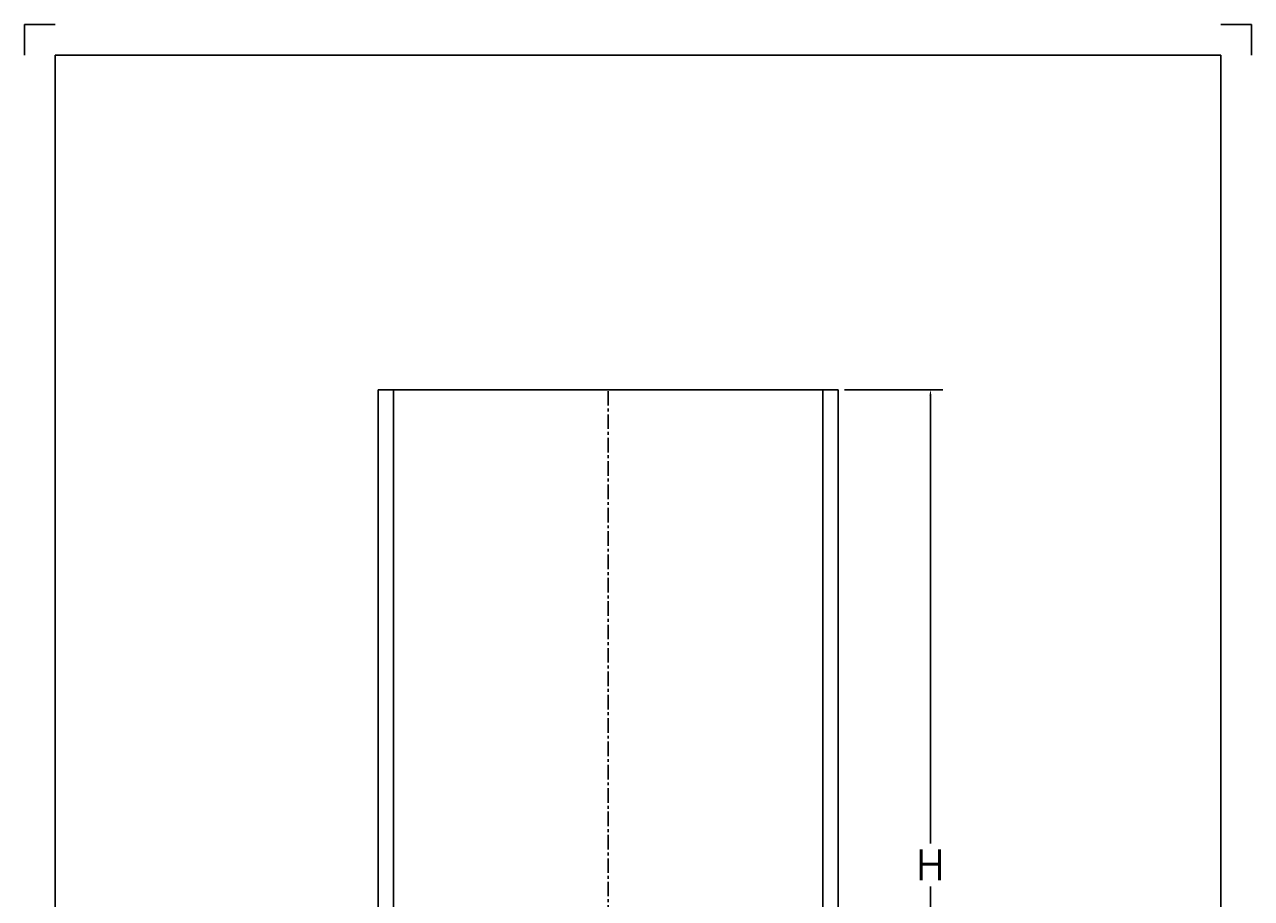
# Model space of a CAD drawing. Extents: x -770 to 200, y -179 to 391.
# Tile 3 of 6: x -770 to -370, y 106 to 391. Entities that reach past the tile are written whole.
import ezdxf

# ---------------------------------------------------------------- set-up
doc = ezdxf.new("R2010")
doc.units = 0
doc.header["$LTSCALE"] = 0.15
doc.linetypes.add('CENTER', pattern=[50.8, 31.75, -6.35, 6.35, -6.35])
doc.layers.get('DEFPOINTS').update_dxf_attribs({"linetype": 'CONTINUOUS'})
for name, color, linetype in [('CENTER', 9, 'CENTER'), ('DIMS', 7, 'CONTINUOUS'), ('RAMME', 7, 'CONTINUOUS'), ('YDERHUS', 3, 'CONTINUOUS')]:
    doc.layers.add(name, color=color, linetype=linetype)
doc.styles.add('ROMANS', font='romans')
doc.dimstyles.new('JAN', dxfattribs={"dimtxt": 2, "dimasz": 2, "dimexe": 4, "dimexo": 2, "dimgap": 2, "dimtad": 0, "dimtih": 1, "dimtoh": 1, "dimdsep": 46, "dimtxsty": 'ROMANS', "dimcen": 2.97, "dimadec": 0, "dimazin": 0, "dimtfac": 0.65, "dimtofl": 0, "dimtmove": 2, "dimatfit": 3, "dimfxl": 1, "dimtolj": 1, "dimarcsym": 0})

# ---------------------------------------------------------------- blocks, each defined once
blk = doc.blocks.new('*D494')
at = {"layer": 'DEFPOINTS', "color": 0}
for p in [(-504.92, 271.92), (-474.86, 271.92), (-504.92, -38.08)]:
    blk.add_point(p, dxfattribs=at)
at = {"layer": 'DIMS', "color": 0, "lineweight": -2}
for p, q in [((-502.92, 271.92), (-470.86, 271.92)), ((-474.86, 269.92), (-474.86, 123.92)), ((-474.86, -36.08), (-474.86, 109.92)), ((-502.92, -38.08), (-470.86, -38.08))]:
    blk.add_line(p, q, dxfattribs=at)
at = {"layer": 'DIMS', "color": 0}
for points in [[(-475.19, 269.92), (-474.52, 269.92), (-474.86, 271.92)], [(-475.19, -36.08), (-474.52, -36.08), (-474.86, -38.08)]]:
    blk.add_solid(points, dxfattribs=at)
at = {"layer": 'DIMS', "color": 0, "insert": (-474.86, 116.92), "char_height": 2, "attachment_point": 5, "style": 'ROMANS'}
blk.add_mtext('\\A1;{\\H5x;H}', dxfattribs=at)

msp = doc.modelspace()

# ---------------------------------------------------------------- linework, layer by layer
at = {"layer": 'CENTER'}
msp.add_line((-579.924, -38.079), (-579.924, 271.921), dxfattribs=at)
at = {"layer": 'RAMME'}
for p, q in [((-760.196, 391), (-770.196, 391)), ((-770.196, 391), (-770.196, 381)), ((-370.196, 391), (-380.196, 391)), ((-370.196, 381), (-370.196, 391)), ((-760.196, -169), (-760.196, 381)), ((-760.196, 381), (-380.196, 381)), ((-380.196, 381), (-380.196, -169)), ((-380.196, 381), (-380.196, 381))]:
    msp.add_line(p, q, dxfattribs=at)
at = {"layer": 'YDERHUS'}
for p, q in [((-649.924, 271.921), (-654.924, 271.921)), ((-654.924, 271.921), (-654.924, -38.079)), ((-649.924, -38.079), (-649.924, 271.921)), ((-649.924, 271.921), (-509.924, 271.921)), ((-509.924, -38.079), (-509.924, 271.921)), ((-509.924, 271.921), (-504.924, 271.921)), ((-504.924, 271.921), (-504.924, -38.079))]:
    msp.add_line(p, q, dxfattribs=at)

# ---------------------------------------------------------------- dimensions: what is measured, and where the dimension line sits
at = {"layer": 'DIMS'}
dim = msp.add_linear_dim(base=(-474.856, 271.921), p1=(-504.924, -38.079), p2=(-504.924, 271.921), angle=90, text='{\\H5x;H}', dimstyle='JAN', dxfattribs=at)
dim.commit()
dim.dimension.update_dxf_attribs({"geometry": '*D494', "text_midpoint": (-474.856, 116.921)})

doc.saveas('drawing.dxf')
